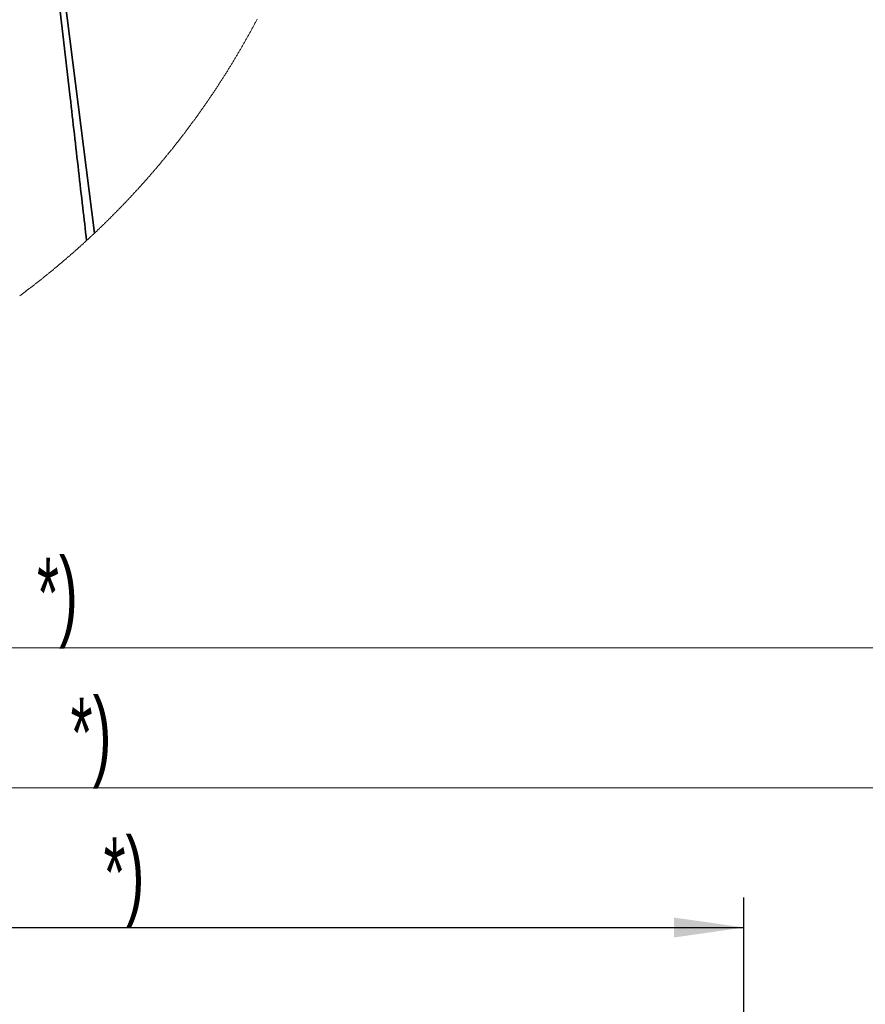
# Model space of a CAD drawing. Header units: millimetres. Extents: x 0 to 12115, y 0 to 8400.
# Tile 111 of 123: x 7833 to 8680, y 5471 to 6457. Entities that reach past the tile are written whole.
import ezdxf

# ---------------------------------------------------------------- set-up
doc = ezdxf.new("R2010")
doc.units = ezdxf.units.MM
doc.header["$LTSCALE"] = 20
doc.layers.add('SVART_TEXT', color=7, linetype='Continuous')
doc.styles.add('SLDTEXTSTYLE0', font='TXT', dxfattribs={"width": 0.605})
doc.dimstyles.new('SLDDIMSTYLE0', dxfattribs={"dimtxt": 70, "dimasz": 70, "dimexe": 0, "dimexo": 0.0625, "dimgap": 17.5, "dimtad": 1, "dimdec": 1, "dimrnd": 1e-09, "dimzin": 12, "dimdsep": 46, "dimtxsty": 'SLDTEXTSTYLE0', "dimsah": 1, "dimcen": 0.09, "dimadec": 0, "dimazin": 3, "dimtfac": 1, "dimtofl": 0, "dimtmove": 0, "dimatfit": 3, "dimfxl": 1, "dimfrac": 2, "dimtolj": 1, "dimtzin": 12, "dimarcsym": 0})

# ---------------------------------------------------------------- blocks, each defined once
blk = doc.blocks.new('_D_29')
at = {"color": 7, "linetype": 'Continuous', "lineweight": 0}
for p, q in [((6992.24, 4998.77), (6992.24, 5857.82)), ((8778.06, 5165.35), (8778.06, 5857.82)), ((6992.24, 5827.82), (8778.06, 5827.82))]:
    blk.add_line(p, q, dxfattribs=at)
at = {"color": 7, "linetype": 'Continuous', "lineweight": 18}
for points in [[(6992.24, 5827.82), (7062.24, 5817.82), (7062.24, 5837.82)], [(8778.06, 5827.82), (8708.06, 5837.82), (8708.06, 5817.82)]]:
    blk.add_solid(points, dxfattribs=at)
at = {"color": 7, "linetype": 'Continuous', "lineweight": 18, "insert": (7850.44, 5918.06), "char_height": 70, "attachment_point": 1, "style": 'SLDTEXTSTYLE0'}
blk.add_mtext('*)', dxfattribs=at)
blk = doc.blocks.new('_D_32')
at = {"layer": 'SVART_TEXT'}
for p, q in [((7345.56, 4907.31), (7345.56, 5577.82)), ((8558.06, 5108.07), (8558.06, 5577.82)), ((7345.56, 5547.82), (8558.06, 5547.82))]:
    blk.add_line(p, q, dxfattribs=at)
for points in [[(7345.56, 5547.82), (7415.56, 5537.82), (7415.56, 5557.82)], [(8558.06, 5547.82), (8488.06, 5557.82), (8488.06, 5537.82)]]:
    blk.add_solid(points, dxfattribs=at)
at = {"layer": 'SVART_TEXT', "insert": (7917.1, 5638.06), "char_height": 70, "attachment_point": 1, "style": 'SLDTEXTSTYLE0'}
blk.add_mtext('*)', dxfattribs=at)
blk = doc.blocks.new('_D_46')
at = {"color": 7, "linetype": 'Continuous', "lineweight": 0}
for p, q in [((7059.56, 5262.86), (7059.56, 5717.82)), ((8778.06, 5193.81), (8778.06, 5717.82)), ((8778.06, 5687.82), (7059.56, 5687.82))]:
    blk.add_line(p, q, dxfattribs=at)
at = {"color": 7, "linetype": 'Continuous', "lineweight": 18}
for points in [[(7059.56, 5687.82), (7129.56, 5677.82), (7129.56, 5697.82)], [(8778.06, 5687.82), (8708.06, 5697.82), (8708.06, 5677.82)]]:
    blk.add_solid(points, dxfattribs=at)
at = {"color": 7, "linetype": 'Continuous', "lineweight": 18, "insert": (7884.1, 5778.06), "char_height": 70, "attachment_point": 1, "style": 'SLDTEXTSTYLE0'}
blk.add_mtext('*)', dxfattribs=at)

msp = doc.modelspace()

# ---------------------------------------------------------------- linework, layer by layer
at = {"color": 7, "linetype": 'Continuous', "lineweight": 35}
msp.add_line((7843.945096, 6746.539559), (7908.190797, 6243.305768), dxfattribs=at)
at = {"color": 7, "linetype": 'Continuous', "lineweight": 18, "flags": 128}
msp.add_lwpolyline([(7832.955341, 6180.257167), (7833.607244, 6180.740918), (7834.258671, 6181.225266), (7834.909621, 6181.710328), (7835.560093, 6182.195868), (7836.210082, 6182.682242), (7836.859594, 6183.169092), (7837.508629, 6183.656658), (7838.15718, 6184.14494), (7838.805246, 6184.633817), (7839.452836, 6185.12329), (7840.099941, 6185.61336), (7840.746562, 6186.104144), (7841.392706, 6186.595525), (7842.038358, 6187.087502), (7842.683527, 6187.580194), (7843.32821, 6188.073482), (7843.972402, 6188.567485), (7844.61611, 6189.062084), (7845.259334, 6189.55728), (7845.902066, 6190.053071), (7846.544313, 6190.549578), (7847.186069, 6191.046681), (7847.827333, 6191.544379), (7848.468105, 6192.042794), (7849.108386, 6192.541804), (7849.748174, 6193.04141), (7850.387472, 6193.541731), (7851.026277, 6194.042529), (7851.664583, 6194.544043), (7852.302397, 6195.046272), (7852.93972, 6195.548977), (7853.576544, 6196.052398), (7854.212875, 6196.556415), (7854.8487, 6197.061147), (7855.484034, 6197.566475), (7856.118875, 6198.07228), (7856.75321, 6198.57892), (7857.387046, 6199.086036), (7858.020383, 6199.593868), (7858.65322, 6200.102295), (7859.285551, 6200.611319), (7859.917383, 6201.120939), (7860.548715, 6201.631274), (7861.179541, 6202.142085), (7861.80986, 6202.653612), (7862.43968, 6203.165736), (7863.068993, 6203.678574), (7863.6978, 6204.191889), (7864.3261, 6204.70592), (7864.953901, 6205.220546), (7865.581187, 6205.735769), (7866.20796, 6206.251706), (7866.834233, 6206.768121), (7867.459993, 6207.285251), (7868.085245, 6207.802977), (7868.709984, 6208.321299), (7869.334216, 6208.840217), (7869.957934, 6209.35985), (7870.581138, 6209.87996), (7871.203835, 6210.400786), (7871.826011, 6210.922207), (7872.447676, 6211.444225), (7873.068827, 6211.966838), (7873.68946, 6212.490048), (7874.30958, 6213.013853), (7874.929181, 6213.538374), (7875.548265, 6214.063372), (7876.166834, 6214.589085), (7876.784882, 6215.115394), (7877.402413, 6215.642299), (7878.019421, 6216.1698), (7878.635912, 6216.697897), (7879.251881, 6217.22659), (7879.867329, 6217.755999), (7880.482255, 6218.285884), (7881.09666, 6218.816365), (7881.710539, 6219.347562), (7882.323897, 6219.879355), (7882.93673, 6220.411624), (7883.549037, 6220.944609), (7884.160819, 6221.47819), (7884.772076, 6222.012367), (7885.382804, 6222.547139), (7885.993006, 6223.082508), (7886.60268, 6223.618473), (7887.211825, 6224.155034), (7887.82044, 6224.692191), (7888.428527, 6225.229944), (7889.036084, 6225.768294), (7889.643109, 6226.307239), (7890.249605, 6226.846899), (7890.855565, 6227.387037), (7891.460995, 6227.92777), (7892.065893, 6228.469099), (7892.670254, 6229.011144), (7893.274083, 6229.553665), (7893.877375, 6230.096783), (7894.48013, 6230.640497), (7895.082353, 6231.184806), (7895.68404, 6231.729712), (7896.285186, 6232.275333), (7896.885796, 6232.82143), (7897.485866, 6233.368124), (7898.085396, 6233.915414), (7898.684389, 6234.4633), (7899.282842, 6235.011663), (7899.880751, 6235.560741), (7900.148912, 6235.807385), (7900.746039, 6236.357297), (7901.342622, 6236.907806), (7901.938665, 6237.45891), (7902.534163, 6238.010611), (7903.129116, 6238.562788), (7903.723526, 6239.115681), (7904.317391, 6239.66917), (7904.91071, 6240.223135), (7905.503482, 6240.777697), (7906.095709, 6241.332974), (7906.687385, 6241.888727), (7907.278516, 6242.445077), (7907.869098, 6243.002023), (7908.190797, 6243.305768), (7908.780529, 6243.863668), (7909.369712, 6244.422044), (7909.958345, 6244.981016), (7910.546425, 6245.540585), (7911.133955, 6246.100749), (7911.720932, 6246.66151), (7912.307356, 6247.222866), (7912.893225, 6247.7847), (7913.478543, 6248.347248), (7914.063305, 6248.910274), (7914.647511, 6249.473895), (7915.231163, 6250.038113), (7915.814257, 6250.602807), (7916.396796, 6251.168217), (7916.978775, 6251.734103), (7917.560198, 6252.300586), (7918.141062, 6252.867665), (7918.721367, 6253.43522), (7919.301113, 6254.003491), (7919.880298, 6254.572238), (7920.458921, 6255.141582), (7921.036984, 6255.711521), (7921.614485, 6256.282057), (7922.191423, 6256.85307), (7922.767798, 6257.424678), (7923.34361, 6257.996883), (7923.918857, 6258.569683), (7924.49354, 6259.142961), (7925.067657, 6259.716834), (7925.641209, 6260.291304), (7926.214194, 6260.86637), (7926.786612, 6261.441912), (7927.358463, 6262.01805), (7927.929745, 6262.594785), (7928.500459, 6263.172116), (7929.070604, 6263.749923), (7929.640179, 6264.328326), (7930.209183, 6264.907326), (7930.777617, 6265.486802), (7931.34548, 6266.066875), (7931.91277, 6266.647543), (7932.479488, 6267.228808), (7933.045633, 6267.810549), (7933.611204, 6268.392886), (7934.176201, 6268.975701), (7934.740624, 6269.559111), (7935.304471, 6270.143117), (7935.867743, 6270.72772), (7936.430438, 6271.312799), (7936.992556, 6271.898474), (7937.554097, 6272.484626), (7938.115059, 6273.071374), (7938.675443, 6273.658718), (7939.235249, 6274.246539), (7939.794474, 6274.834956), (7940.35312, 6275.42397), (7940.911184, 6276.013459), (7941.468668, 6276.603545), (7942.02557, 6277.194108), (7942.581889, 6277.785267), (7943.137625, 6278.377022), (7943.692778, 6278.969254), (7944.247348, 6279.562082), (7944.801332, 6280.155386), (7945.354732, 6280.749287), (7945.907546, 6281.343784), (7946.459774, 6281.938757), (7947.011416, 6282.534327), (7947.56247, 6283.130373), (7948.112936, 6283.727016), (7948.662815, 6284.324135), (7949.212104, 6284.92185), (7949.760804, 6285.520043), (7950.308914, 6286.118831), (7950.856435, 6286.718215), (7951.403363, 6287.318076), (7951.949701, 6287.918414), (7952.495447, 6288.519348), (7953.040601, 6289.120878), (7953.58516, 6289.722885), (7954.129127, 6290.325369), (7954.672499, 6290.928449), (7955.215278, 6291.532125), (7955.75746, 6292.136277), (7956.299047, 6292.740907), (7956.840037, 6293.346133), (7957.380432, 6293.951954), (7957.92023, 6294.558253), (7958.459428, 6295.165028), (7958.998029, 6295.772399), (7959.536032, 6296.380247), (7960.073435, 6296.988692), (7960.610238, 6297.597613), (7961.146439, 6298.20713), (7961.682041, 6298.817124), (7962.217043, 6299.427594), (7962.75144, 6300.038661), (7963.285236, 6300.650205), (7963.81843, 6301.262345), (7964.351018, 6301.874961), (7964.883004, 6302.488055), (7965.414385, 6303.101744), (7965.945161, 6303.716029), (7966.475333, 6304.330673), (7967.004894, 6304.945912), (7967.533852, 6305.561747), (7968.062202, 6306.178059), (7968.589946, 6306.794848), (7969.117082, 6307.412113), (7969.643607, 6308.029975), (7970.169524, 6308.648314), (7970.694831, 6309.267248), (7971.219531, 6309.88666), (7971.743616, 6310.506548), (7972.26709, 6311.127033), (7972.789953, 6311.747994), (7973.312205, 6312.369432), (7973.833847, 6312.991347), (7974.35487, 6313.613858), (7974.875281, 6314.236845), (7975.395079, 6314.860429), (7975.914261, 6315.48449), (7976.432829, 6316.109027), (7976.950782, 6316.734041), (7977.468117, 6317.359533), (7977.984837, 6317.98562), (7978.500939, 6318.612184), (7979.016422, 6319.239344), (7979.531287, 6319.866981), (7980.045534, 6320.494975), (7980.559162, 6321.123685), (7981.072171, 6321.752753), (7981.584559, 6322.382416), (7982.096324, 6323.012556), (7982.607472, 6323.643173), (7983.117993, 6324.274267), (7983.627896, 6324.905957), (7984.137176, 6325.538005), (7984.645831, 6326.170649), (7985.153864, 6326.803769), (7985.661271, 6327.437486), (7986.168056, 6328.07156), (7986.674211, 6328.70623), (7987.179744, 6329.341378), (7987.684651, 6329.977001), (7988.188929, 6330.613221), (7988.692581, 6331.249799), (7989.195606, 6331.886973), (7989.698003, 6332.524504), (7990.19977, 6333.162631), (7990.700911, 6333.801235), (7991.201418, 6334.440436), (7991.701296, 6335.079994), (7992.200545, 6335.720028), (7992.699164, 6336.360659), (7993.197149, 6337.001766), (7993.694502, 6337.643232), (7994.191225, 6338.285293), (7994.687314, 6338.927831), (7995.182766, 6339.570965), (7995.677589, 6340.214457), (7996.171775, 6340.858425), (7996.665328, 6341.50299), (7997.158239, 6342.147912), (7997.650522, 6342.793431), (7998.142163, 6343.439307), (7998.633171, 6344.085778), (7999.123546, 6344.732727), (7999.613273, 6345.380034), (8000.102366, 6346.027936), (8000.590826, 6346.676316), (8001.078638, 6347.325172), (8001.565817, 6347.974505), (8002.052354, 6348.624315), (8002.538252, 6349.274601), (8003.0235, 6349.925365), (8003.508116, 6350.576605), (8003.992083, 6351.228322), (8004.475417, 6351.880516), (8004.958096, 6352.533187), (8005.440141, 6353.186335), (8005.921538, 6353.839959), (8006.402294, 6354.494061), (8006.882402, 6355.148639), (8007.361862, 6355.803694), (8007.840681, 6356.459107), (8008.318852, 6357.115115), (8008.796374, 6357.771601), (8009.273256, 6358.428563), (8009.749482, 6359.085883), (8010.225068, 6359.743799), (8010.699997, 6360.402073), (8011.174287, 6361.060943), (8011.64792, 6361.72017), (8012.120905, 6362.379874), (8012.593235, 6363.040175), (8013.064924, 6363.700833), (8013.535949, 6364.361967), (8014.006334, 6365.02346), (8014.476063, 6365.685548), (8014.945137, 6366.348113), (8015.413563, 6367.011036), (8015.881325, 6367.674555), (8016.348439, 6368.338432), (8016.814905, 6369.002785), (8017.280708, 6369.667615), (8017.745855, 6370.332922), (8018.210354, 6370.998587), (8018.67419, 6371.664848), (8019.13737, 6372.331466), (8019.599895, 6372.998561), (8020.061756, 6373.666133), (8020.52297, 6374.334182), (8020.983512, 6375.002708), (8021.443407, 6375.671591), (8021.902638, 6376.340951), (8022.361207, 6377.010788), (8022.819119, 6377.681102), (8023.276369, 6378.351774), (8023.732955, 6379.023041), (8024.188886, 6379.694666), (8024.644146, 6380.366768), (8025.098751, 6381.039228), (8025.552693, 6381.712283), (8026.005964, 6382.385697), (8026.458579, 6383.059587), (8026.910524, 6383.733835), (8027.361805, 6384.408678), (8027.812424, 6385.08388), (8028.262379, 6385.759558), (8028.711664, 6386.435594), (8029.160279, 6387.112107), (8029.60823, 6387.789096), (8030.055518, 6388.466563), (8030.502136, 6389.144387), (8030.948083, 6389.822687), (8031.393367, 6390.501465), (8031.837973, 6391.1806), (8032.281915, 6391.860213), (8032.725188, 6392.540302), (8033.16779, 6393.220748), (8033.609721, 6393.901672), (8034.050981, 6394.583072), (8034.491564, 6395.26483), (8034.931484, 6395.947065), (8035.370725, 6396.629776), (8035.809296, 6397.312845), (8036.247189, 6397.996392), (8036.684411, 6398.680414), (8037.120956, 6399.364795), (8037.55683, 6400.049533), (8037.992033, 6400.734867), (8038.426551, 6401.420559), (8038.860398, 6402.106609), (8039.293567, 6402.793135), (8039.726066, 6403.480138), (8040.15788, 6404.167499), (8040.589022, 6404.855336), (8041.01948, 6405.543532), (8041.449266, 6406.232204), (8041.878368, 6406.921233), (8042.306791, 6407.61074), (8042.734536, 6408.300723), (8043.161596, 6408.991064), (8043.587985, 6409.681882), (8044.013689, 6410.373058), (8044.438707, 6411.064591), (8044.863048, 6411.756601), (8045.286703, 6412.449087), (8045.70968, 6413.141932), (8046.131971, 6413.835253), (8046.553577, 6414.528932), (8046.974505, 6415.223088), (8047.39474, 6415.917601), (8047.814297, 6416.612472), (8048.233169, 6417.30782), (8048.651355, 6418.003644), (8049.068856, 6418.699826), (8049.485664, 6419.396366), (8049.901794, 6420.093383), (8050.31723, 6420.790757), (8050.731982, 6421.488609), (8051.146048, 6422.186817), (8051.559421, 6422.885384), (8051.972109, 6423.584427), (8052.384103, 6424.283947), (8052.795413, 6424.983825), (8053.206029, 6425.68406), (8053.61596, 6426.384653), (8054.025198, 6427.085723), (8054.433743, 6427.78727), (8054.841596, 6428.489055), (8055.248762, 6429.191317), (8055.655229, 6429.894056), (8056.06101, 6430.597152), (8056.46609, 6431.300606), (8056.870485, 6432.004418), (8057.27418, 6432.708706), (8057.677182, 6433.413352), (8058.079491, 6434.118475), (8058.481107, 6434.823837), (8058.882023, 6435.529794), (8059.282246, 6436.23599), (8059.681776, 6436.942662), (8060.080605, 6437.649693), (8060.478735, 6438.357081), (8060.876163, 6439.064945), (8061.272907, 6439.773168), (8061.66895, 6440.481748), (8062.064278, 6441.190686), (8062.45892, 6441.9001), (8062.852862, 6442.609872), (8063.246119, 6443.320002), (8063.63866, 6444.030608), (8064.030501, 6444.741573), (8064.421641, 6445.452775), (8064.812082, 6446.164574), (8065.201822, 6446.876611), (8065.590846, 6447.589125), (8065.979185, 6448.301996), (8066.366824, 6449.015226), (8066.753748, 6449.728812), (8067.139971, 6450.442757), (8067.525494, 6451.157178), (8067.910316, 6451.871957), (8068.294423, 6452.587094), (8068.67783, 6453.302588), (8069.060537, 6454.01844), (8069.442528, 6454.734768), (8069.823819, 6455.451454), (8070.20441, 6456.168379), (8070.584285, 6456.885781), (8070.963445, 6457.60354)], dxfattribs=at)
at = {"color": 7, "linetype": 'Continuous', "lineweight": 35}
msp.add_open_spline([(7842.004682, 6741.765823), (7843.082714, 6731.909881), (7845.24514, 6712.13983), (7848.63779, 6682.432869), (7852.101483, 6652.617128), (7855.605694, 6622.748822), (7859.11077, 6592.883349), (7868.487676, 6511.694715), (7878.043341, 6428.199372), (7887.863895, 6342.381066), (7892.063509, 6305.577961), (7896.14001, 6270.049498), (7898.862637, 6246.794124), (7900.148912, 6235.807385)], degree=3, knots=[0, 0, 0, 0, 0.0584032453, 0.1171511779, 0.1761277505, 0.2352159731, 0.2942990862, 0.3532596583, 0.7166419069, 0.7893443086, 0.8620771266, 0.9348398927, 1, 1, 1, 1], dxfattribs=at)

# ---------------------------------------------------------------- dimensions: what is measured, and where the dimension line sits
at = {"color": 7, "linetype": 'Continuous', "lineweight": 18}
for base, p1, p2, picture, middle in [((8778.061545, 5827.822785), (6992.242775, 4994.772028), (8778.061545, 5161.346927), '_D_29', (7885.15216, 5827.822785)), ((7059.561545, 5687.822785), (8778.061545, 5189.814297), (7059.561545, 5258.864801), '_D_46', (7918.811545, 5687.822785))]:
    dim = msp.add_linear_dim(base=base, p1=p1, p2=p2, text='*)', dimstyle='SLDDIMSTYLE0', dxfattribs=at)
    dim.commit()
    dim.dimension.update_dxf_attribs({"geometry": picture, "text_midpoint": middle, "dimtype": 160})
at = {"layer": 'SVART_TEXT'}
dim = msp.add_linear_dim(base=(8558.061545, 5547.822785), p1=(7345.561545, 4903.314297), p2=(8558.061545, 5104.071957), text='*)', dimstyle='SLDDIMSTYLE0', dxfattribs=at)
dim.commit()
dim.dimension.update_dxf_attribs({"geometry": '_D_32', "text_midpoint": (7951.811545, 5547.822785), "dimtype": 160})

doc.saveas('drawing.dxf')
